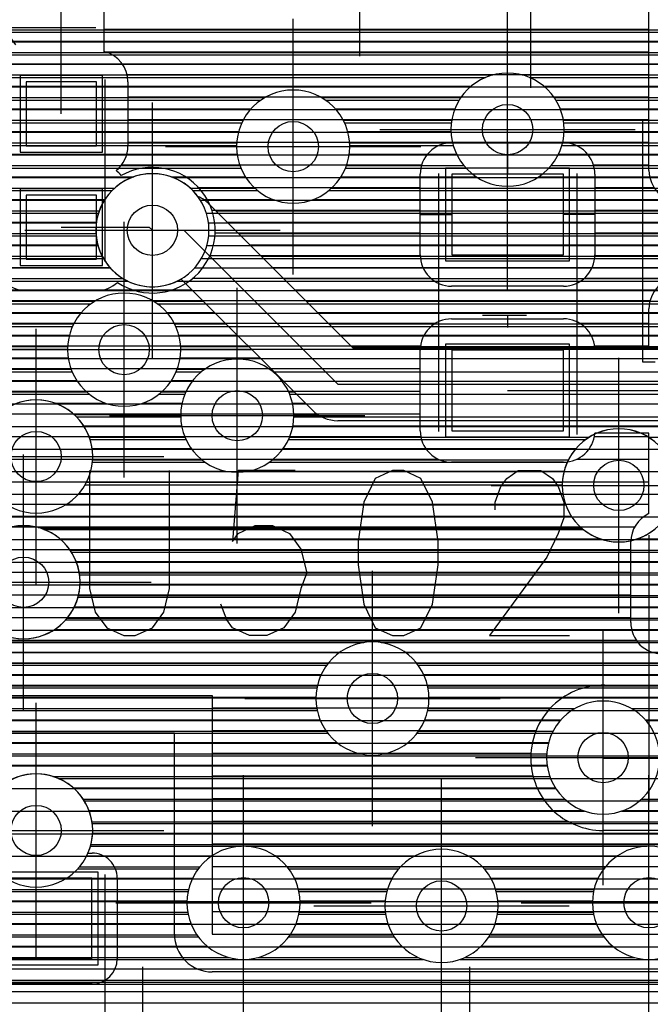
# Model space of a CAD drawing. Extents: x 25 to 291, y 23 to 136.
# Tile 18 of 147: x 32.22 to 37.24, y 51.52 to 59.35. Entities that reach past the tile are written whole.
import ezdxf

# ---------------------------------------------------------------- set-up
doc = ezdxf.new("R2010")
doc.units = 0
doc.layers.get('0').update_dxf_attribs({"linetype": 'CONTINUOUS'})
for name, color, linetype in [('copper_layer_2', 1, 'CONTINUOUS'), ('copper_layer_3', 3, 'CONTINUOUS'), ('copper_layer_bottom', 4, 'CONTINUOUS'), ('copper_layer_top', 5, 'CONTINUOUS'), ('drill_drawing', 6, 'CONTINUOUS'), ('paste_mask_top', 2, 'CONTINUOUS'), ('silkscreen_top', 1, 'CONTINUOUS'), ('solder_mask_top', 1, 'CONTINUOUS')]:
    doc.layers.add(name, color=color, linetype=linetype)

# ---------------------------------------------------------------- blocks, each defined once
blk = doc.blocks.new('D20')
blk.add_circle((0, 0), 0.2)
blk = doc.blocks.new('D469')
blk.add_lwpolyline([(0.2794, 0.254), (-0.2794, 0.254), (-0.2794, -0.254), (0.2794, -0.254)], close=True)
blk = doc.blocks.new('D484')
blk.add_lwpolyline([(0.4445, 0.32004), (-0.4445, 0.32004), (-0.4445, -0.32004), (0.4445, -0.32004)], close=True)
blk = doc.blocks.new('D558')
blk.add_lwpolyline([(0.32766, 0.3048), (-0.32766, 0.3048), (-0.32766, -0.3048), (0.32766, -0.3048)], close=True)
blk = doc.blocks.new('D570')
blk.add_lwpolyline([(0.49276, 0.3683), (-0.49276, 0.3683), (-0.49276, -0.3683), (0.49276, -0.3683)], close=True)

msp = doc.modelspace()

# ---------------------------------------------------------------- linework, layer by layer
at = {"layer": 'copper_layer_2', "color": 1}
for points in [[(45.500127, 77.127508), (45.500127, 81.700279), (30.766574, 81.700279), (30.700025, 81.633731), (30.700025, 52.09144), (30.816358, 51.975108), (45.483617, 51.975108), (45.500127, 51.991618), (45.500127, 77.122936)], [(30.700025, 59.174752), (45.500127, 59.174752)], [(30.700025, 58.994666), (45.500127, 58.994666)], [(30.700025, 58.814834), (45.500127, 58.814834)], [(30.700025, 58.634747), (45.500127, 58.634747)], [(30.700025, 58.454661), (43.891288, 58.454661)], [(30.700025, 58.274829), (43.650749, 58.274829)], [(30.700025, 58.094742), (33.112522, 58.094742)], [(33.437389, 58.094742), (43.580391, 58.094742)], [(30.700025, 57.914656), (32.894082, 57.914656)], [(33.655829, 57.914656), (43.588773, 57.914656)], [(30.700025, 57.734823), (32.829058, 57.734823)], [(33.721107, 57.734823), (43.681229, 57.734823)], [(30.700025, 57.554737), (32.841504, 57.554737)], [(33.708661, 57.554737), (42.218694, 57.554737)], [(30.700025, 57.374905), (32.940056, 57.374905)], [(33.610109, 57.374905), (42.100584, 57.374905)], [(30.700025, 57.194818), (42.0762, 57.194818)], [(30.700025, 57.014732), (42.127254, 57.014732)], [(30.700025, 56.8349), (40.191516, 56.8349)], [(30.700025, 56.654813), (40.024384, 56.654813)], [(30.700025, 56.474727), (39.97587, 56.474727)], [(30.700025, 56.294895), (40.002794, 56.294895)], [(30.700025, 56.114808), (40.124968, 56.114808)], [(30.700025, 55.934722), (45.500127, 55.934722)], [(30.700025, 55.75489), (45.500127, 55.75489)], [(30.700025, 55.574803), (45.500127, 55.574803)], [(30.700025, 55.394717), (45.500127, 55.394717)], [(30.700025, 55.214884), (45.500127, 55.214884)], [(30.700025, 55.034798), (45.500127, 55.034798)], [(30.700025, 54.854712), (45.500127, 54.854712)], [(30.700025, 54.674879), (45.500127, 54.674879)], [(30.700025, 54.494793), (45.500127, 54.494793)], [(30.700025, 54.314707), (45.500127, 54.314707)], [(30.700025, 54.134874), (45.500127, 54.134874)], [(30.700025, 53.954788), (45.500127, 53.954788)], [(30.700025, 53.774702), (36.519939, 53.774702)], [(37.200152, 53.774702), (38.311659, 53.774702)], [(30.700025, 53.594869), (36.424943, 53.594869)], [(30.700025, 53.414783), (36.414783, 53.414783)], [(30.700025, 53.234696), (36.482855, 53.234696)], [(30.700025, 53.054864), (36.713233, 53.054864)], [(37.007112, 53.054864), (38.546101, 53.054864)], [(30.700025, 52.874778), (45.500127, 52.874778)], [(30.700025, 52.694691), (45.500127, 52.694691)], [(30.700025, 52.514859), (45.500127, 52.514859)], [(30.700025, 52.334773), (45.500127, 52.334773)], [(30.700025, 52.154686), (45.500127, 52.154686)], [(25.750064, 51.619761), (50.175006, 51.619761)], [(45.483617, 51.675133), (30.816358, 51.675133)], [(25.750064, 51.529845), (50.175006, 51.529845)]]:
    msp.add_lwpolyline(points, dxfattribs=at)
for points in [[(33.725171, 57.675133), (33.725171, 57.675133), (33.725171, 57.675133, 1), (32.824994, 57.675133), (32.824994, 57.675133), (32.824994, 57.675133, 1), (33.725171, 57.675133), (33.725171, 57.675133)], [(33.725171, 57.675133), (33.725171, 57.675133), (33.725171, 57.675133, 1), (32.824994, 57.675133), (32.824994, 57.675133), (32.824994, 57.675133, 1), (33.725171, 57.675133), (33.725171, 57.675133)], [(37.310135, 53.480061), (37.310135, 53.480061), (37.310135, 53.480061, 1), (36.409957, 53.480061), (36.409957, 53.480061), (36.409957, 53.480061, 1), (37.310135, 53.480061), (37.310135, 53.480061)], [(37.310135, 53.480061), (37.310135, 53.480061), (37.310135, 53.480061, 1), (36.409957, 53.480061), (36.409957, 53.480061), (36.409957, 53.480061, 1), (37.310135, 53.480061), (37.310135, 53.480061)]]:
    msp.add_lwpolyline(points, format="xyb", dxfattribs=at)
at = {"layer": 'copper_layer_3', "color": 3}
for points in [[(31.499365, 59.249682), (47.310135, 59.249682)], [(31.472441, 59.06985), (43.659893, 59.06985)], [(31.350267, 58.889764), (35.925324, 58.889764)], [(36.274829, 58.889764), (43.564897, 58.889764)], [(25.800102, 58.709677), (34.13843, 58.709677)], [(34.651765, 58.709677), (35.716027, 58.709677)], [(36.484125, 58.709677), (43.554737, 58.709677)], [(25.800102, 58.529845), (33.987046, 58.529845)], [(34.80315, 58.529845), (35.653289, 58.529845)], [(36.546863, 58.529845), (43.622809, 58.529845)], [(25.800102, 58.349759), (33.945136, 58.349759)], [(34.84506, 58.349759), (35.667767, 58.349759)], [(36.532385, 58.349759), (43.713487, 58.349759)], [(25.800102, 58.169672), (33.978664, 58.169672)], [(34.811532, 58.169672), (35.769622, 58.169672)], [(36.430531, 58.169672), (43.598933, 58.169672)], [(25.800102, 57.98984), (32.953264, 57.98984)], [(33.596647, 57.98984), (34.112522, 57.98984)], [(34.677419, 57.98984), (43.576581, 57.98984)], [(31.401575, 57.809754), (32.845568, 57.809754)], [(33.704343, 57.809754), (43.629921, 57.809754)], [(31.505969, 57.629667), (32.82728, 57.629667)], [(33.722885, 57.629667), (42.328169, 57.629667)], [(31.522225, 57.449835), (32.885446, 57.449835)], [(33.664465, 57.449835), (42.135128, 57.449835)], [(31.461773, 57.269749), (33.079502, 57.269749)], [(33.470663, 57.269749), (42.077216, 57.269749)], [(31.259843, 57.089662), (32.786386, 57.089662)], [(33.313691, 57.089662), (42.096012, 57.089662)], [(25.800102, 56.90983), (32.639573, 56.90983)], [(33.460503, 56.90983), (42.203962, 56.90983)], [(25.800102, 56.729743), (32.600203, 56.729743)], [(33.500127, 56.729743), (40.072644, 56.729743)], [(25.800102, 56.549657), (32.635509, 56.549657)], [(33.464567, 56.549657), (33.666751, 56.549657)], [(34.233426, 56.549657), (39.986284, 56.549657)], [(25.800102, 56.369825), (32.77394, 56.369825)], [(33.326137, 56.369825), (33.533147, 56.369825)], [(34.366777, 56.369825), (39.98222, 56.369825)], [(32.671831, 56.189738), (33.500127, 56.189738)], [(34.400051, 56.189738), (40.057912, 56.189738)], [(32.779528, 56.009652), (33.542291, 56.009652)], [(34.357887, 56.009652), (36.721361, 56.009652)], [(32.797816, 55.82982), (33.694437, 55.82982)], [(34.20574, 55.82982), (36.574803, 55.82982)], [(32.739903, 55.650241), (36.535179, 55.650241)], [(36.696215, 55.300229), (32.398019, 55.300229)], [(32.412497, 55.294895), (36.702565, 55.294895)], [(32.630937, 55.114808), (41.95428, 55.114808)], [(32.696215, 54.934722), (41.682499, 54.934722)], [(32.683769, 54.75489), (41.607061, 54.75489)], [(32.585217, 54.574803), (41.611379, 54.574803)], [(31.517907, 54.394717), (34.956058, 54.394717)], [(35.094234, 54.394717), (41.697993, 54.394717)], [(31.573279, 54.214884), (34.661163, 54.214884)], [(35.389129, 54.214884), (44.804166, 54.214884)], [(31.552705, 54.034798), (34.583185, 54.034798)], [(35.467107, 54.034798), (42.958598, 54.034798)], [(31.441199, 53.854712), (34.585217, 53.854712)], [(35.464821, 53.854712), (40.24765, 53.854712)], [(30.419355, 53.674879), (34.669037, 53.674879)], [(35.381001, 53.674879), (40.16129, 53.674879)], [(30.366523, 53.494793), (40.157226, 53.494793)], [(32.524765, 53.314707), (40.232918, 53.314707)], [(32.734061, 53.134874), (40.507239, 53.134874)], [(32.7968, 52.954788), (46.698247, 52.954788)], [(32.782322, 52.774702), (33.982728, 52.774702)], [(34.017526, 52.774702), (37.207518, 52.774702)], [(32.680721, 52.594869), (33.639827, 52.594869)], [(34.360427, 52.594869), (35.23495, 52.594869)], [(35.915164, 52.594869), (36.864872, 52.594869)], [(25.800102, 52.414783), (33.559055, 52.414783)], [(34.440945, 52.414783), (35.139954, 52.414783)], [(36.01016, 52.414783), (36.7841, 52.414783)], [(30.168656, 52.234696), (33.559309, 52.234696)], [(34.440945, 52.234696), (35.129794, 52.234696)], [(36.02032, 52.234696), (36.784354, 52.234696)], [(30.366777, 52.054864), (33.640335, 52.054864)], [(34.359919, 52.054864), (35.197866, 52.054864)], [(35.952248, 52.054864), (36.86538, 52.054864)], [(30.419355, 51.874778), (35.427991, 51.874778)], [(35.722123, 51.874778), (38.528067, 51.874778)], [(30.390399, 51.694691), (46.590805, 51.694691)]]:
    msp.add_lwpolyline(points, dxfattribs=at)
for points in [[(36.550165, 58.475235), (36.550165, 58.475235), (36.550165, 58.475235, 1), (35.649987, 58.475235), (35.649987, 58.475235), (35.649987, 58.475235, 1), (36.550165, 58.475235), (36.550165, 58.475235)], [(36.550165, 58.475235), (36.550165, 58.475235), (36.550165, 58.475235, 1), (35.649987, 58.475235), (35.649987, 58.475235), (35.649987, 58.475235, 1), (36.550165, 58.475235), (36.550165, 58.475235)], [(34.84506, 58.340107), (34.84506, 58.340107), (34.84506, 58.340107, 1), (33.944882, 58.340107), (33.944882, 58.340107), (33.944882, 58.340107, 1), (34.84506, 58.340107), (34.84506, 58.340107)], [(34.84506, 58.340107), (34.84506, 58.340107), (34.84506, 58.340107, 1), (33.944882, 58.340107), (33.944882, 58.340107), (33.944882, 58.340107, 1), (34.84506, 58.340107), (34.84506, 58.340107)], [(33.725171, 57.675133), (33.725171, 57.675133), (33.725171, 57.675133, 1), (32.824994, 57.675133), (32.824994, 57.675133), (32.824994, 57.675133, 1), (33.725171, 57.675133), (33.725171, 57.675133)], [(33.725171, 57.675133), (33.725171, 57.675133), (33.725171, 57.675133, 1), (32.824994, 57.675133), (32.824994, 57.675133), (32.824994, 57.675133, 1), (33.725171, 57.675133), (33.725171, 57.675133)], [(33.500127, 56.725171), (33.500127, 56.725171), (33.500127, 56.725171, 1), (32.599949, 56.725171), (32.599949, 56.725171), (32.599949, 56.725171, 1), (33.500127, 56.725171), (33.500127, 56.725171)], [(33.500127, 56.725171), (33.500127, 56.725171), (33.500127, 56.725171, 1), (32.599949, 56.725171), (32.599949, 56.725171), (32.599949, 56.725171, 1), (33.500127, 56.725171), (33.500127, 56.725171)], [(34.400051, 56.200152), (34.400051, 56.200152), (34.400051, 56.200152, 1), (33.499873, 56.200152), (33.499873, 56.200152), (33.499873, 56.200152, 1), (34.400051, 56.200152), (34.400051, 56.200152)], [(34.400051, 56.200152), (34.400051, 56.200152), (34.400051, 56.200152, 1), (33.499873, 56.200152), (33.499873, 56.200152), (33.499873, 56.200152, 1), (34.400051, 56.200152), (34.400051, 56.200152)], [(32.739903, 55.650241), (32.739903, 55.650241), (32.739903, 55.650241, 1.731411), (31.960376, 55.650241), (31.960376, 55.650241)], [(37.435103, 55.650241), (37.435103, 55.650241), (37.435103, 55.650241, 0.989053), (36.535179, 55.650241), (36.535179, 55.650241)], [(32.102108, 55.300229), (32.102108, 55.300229), (32.102108, 55.300229, 5.916936), (32.398019, 55.300229), (32.398019, 55.300229)], [(36.696215, 55.300229), (36.696215, 55.300229), (36.696215, 55.300229, 0.363199), (37.274067, 55.300229), (37.274067, 55.300229)], [(35.474981, 53.950216), (35.474981, 53.950216), (35.474981, 53.950216, 1), (34.575311, 53.950216), (34.575311, 53.950216), (34.575311, 53.950216, 1), (35.474981, 53.950216), (35.474981, 53.950216)], [(35.474981, 53.950216), (35.474981, 53.950216), (35.474981, 53.950216, 1), (34.575311, 53.950216), (34.575311, 53.950216), (34.575311, 53.950216, 1), (35.474981, 53.950216), (35.474981, 53.950216)], [(32.800102, 52.900178), (32.800102, 52.900178), (32.800102, 52.900178, 1), (31.899924, 52.900178), (31.899924, 52.900178), (31.899924, 52.900178, 1), (32.800102, 52.900178), (32.800102, 52.900178)], [(32.800102, 52.900178), (32.800102, 52.900178), (32.800102, 52.900178, 1), (31.899924, 52.900178), (31.899924, 52.900178), (31.899924, 52.900178, 1), (32.800102, 52.900178), (32.800102, 52.900178)], [(34.450089, 52.325121), (34.450089, 52.325121), (34.450089, 52.325121, 1), (33.549911, 52.325121), (33.549911, 52.325121), (33.549911, 52.325121, 1), (34.450089, 52.325121), (34.450089, 52.325121)], [(34.450089, 52.325121), (34.450089, 52.325121), (34.450089, 52.325121, 1), (33.549911, 52.325121), (33.549911, 52.325121), (33.549911, 52.325121, 1), (34.450089, 52.325121), (34.450089, 52.325121)], [(36.025146, 52.300229), (36.025146, 52.300229), (36.025146, 52.300229, 1), (35.124968, 52.300229), (35.124968, 52.300229), (35.124968, 52.300229, 1), (36.025146, 52.300229), (36.025146, 52.300229)], [(36.025146, 52.300229), (36.025146, 52.300229), (36.025146, 52.300229, 1), (35.124968, 52.300229), (35.124968, 52.300229), (35.124968, 52.300229, 1), (36.025146, 52.300229), (36.025146, 52.300229)], [(37.675133, 52.325121), (37.675133, 52.325121), (37.675133, 52.325121, 1), (36.774956, 52.325121), (36.774956, 52.325121), (36.774956, 52.325121, 1), (37.675133, 52.325121), (37.675133, 52.325121)], [(37.675133, 52.325121), (37.675133, 52.325121), (37.675133, 52.325121, 1), (36.774956, 52.325121), (36.774956, 52.325121), (36.774956, 52.325121, 1), (37.675133, 52.325121), (37.675133, 52.325121)]]:
    msp.add_lwpolyline(points, format="xyb", dxfattribs=at)
at = {"layer": 'copper_layer_bottom', "color": 4}
for points in [[(31.497841, 59.269749), (38.660401, 59.269749)], [(31.497841, 59.179832), (43.80315, 59.179832)], [(31.479299, 59.089662), (43.678435, 59.089662)], [(31.439675, 58.999746), (43.610109, 58.999746)], [(31.371095, 58.90983), (35.98349, 58.90983)], [(36.216662, 58.90983), (43.570739, 58.90983)], [(31.245618, 58.81966), (35.81077, 58.81966)], [(36.389383, 58.81966), (43.552197, 58.81966)], [(25.750064, 58.729743), (34.169926, 58.729743)], [(34.620269, 58.729743), (35.728981, 58.729743)], [(36.471171, 58.729743), (43.552451, 58.729743)], [(25.750064, 58.639827), (34.059436, 58.639827)], [(34.730759, 58.639827), (35.681229, 58.639827)], [(36.518923, 58.639827), (43.570993, 58.639827)], [(25.750064, 58.549657), (33.996952, 58.549657)], [(34.793244, 58.549657), (35.656337, 58.549657)], [(36.543815, 58.549657), (43.610617, 58.549657)], [(25.750064, 58.459741), (33.961392, 58.459741)], [(34.828804, 58.459741), (35.650241, 58.459741)], [(36.549911, 58.459741), (43.678943, 58.459741)], [(25.750064, 58.369825), (33.946152, 58.369825)], [(34.844044, 58.369825), (35.662687, 58.369825)], [(36.537465, 58.369825), (43.735839, 58.369825)], [(25.750064, 58.279909), (33.9492, 58.279909)], [(34.840996, 58.279909), (35.694691, 58.279909)], [(36.505461, 58.279909), (43.654051, 58.279909)], [(25.750064, 58.189738), (33.97079, 58.189738)], [(34.819152, 58.189738), (35.752096, 58.189738)], [(36.448057, 58.189738), (43.606299, 58.189738)], [(25.750064, 58.099822), (33.126238, 58.099822)], [(33.423927, 58.099822), (34.014732, 58.099822)], [(34.775464, 58.099822), (35.851918, 58.099822)], [(36.348235, 58.099822), (43.581407, 58.099822)], [(25.750064, 58.009906), (32.974346, 58.009906)], [(33.575819, 58.009906), (34.089408, 58.009906)], [(34.700533, 58.009906), (43.575311, 58.009906)], [(31.23749, 57.919736), (32.897384, 57.919736)], [(33.680721, 57.919736), (34.234442, 57.919736)], [(34.555753, 57.919736), (43.587503, 57.919736)], [(31.381255, 57.82982), (32.852426, 57.82982)], [(33.730251, 57.880112), (34.870206, 56.740157), (40.081026, 56.740157)], [(33.780544, 57.82982), (43.619761, 57.82982)], [(31.455931, 57.739903), (32.82982, 57.739903)], [(33.87046, 57.739903), (43.677165, 57.739903)], [(31.499365, 57.649733), (32.825756, 57.649733)], [(33.275083, 57.675133), (33.525019, 57.675133), (34.750064, 56.450089), (40.425197, 56.450089), (42.625095, 56.450089)], [(33.96063, 57.649733), (42.376175, 57.649733)], [(31.521209, 57.559817), (32.83998, 57.559817)], [(34.050546, 57.559817), (42.224282, 57.559817)], [(31.524003, 57.469901), (32.874524, 57.469901)], [(34.140462, 57.469901), (42.14732, 57.469901)], [(31.508763, 57.379731), (32.935484, 57.379731)], [(34.230632, 57.379731), (42.102616, 57.379731)], [(31.472949, 57.289815), (33.042672, 57.289815)], [(34.545085, 56.24511), (33.502921, 57.287021)], [(34.320549, 57.289815), (42.079756, 57.289815)], [(31.410211, 57.199898), (33.590297, 57.199898)], [(34.410465, 57.199898), (42.075692, 57.199898)], [(31.298959, 57.109728), (32.816612, 57.109728)], [(33.283719, 57.109728), (33.680213, 57.109728)], [(34.500635, 57.109728), (42.09017, 57.109728)], [(25.750064, 57.019812), (32.709931, 57.019812)], [(33.390145, 57.019812), (33.770384, 57.019812)], [(34.590551, 57.019812), (42.124714, 57.019812)], [(25.750064, 56.929896), (32.649225, 56.929896)], [(33.450851, 56.929896), (33.8603, 56.929896)], [(34.680467, 56.929896), (42.185674, 56.929896)], [(25.750064, 56.839726), (32.614935, 56.839726)], [(33.485141, 56.839726), (33.950216, 56.839726)], [(34.770638, 56.839726), (40.199898, 56.839726)], [(25.750064, 56.749809), (32.600711, 56.749809)], [(33.499365, 56.749809), (34.040386, 56.749809)], [(34.860554, 56.749809), (40.089408, 56.749809)], [(25.750064, 56.659893), (32.604775, 56.659893)], [(33.495301, 56.659893), (34.130302, 56.659893)], [(25.750064, 56.569723), (32.627635, 56.569723)], [(33.472441, 56.569723), (33.693421, 56.569723)], [(34.206756, 56.569723), (34.220218, 56.569723)], [(25.750064, 56.479807), (32.672847, 56.479807)], [(33.427229, 56.479807), (33.597409, 56.479807)], [(34.302515, 56.479807), (34.310389, 56.479807)], [(25.750064, 56.389891), (32.750064, 56.389891)], [(33.350267, 56.389891), (33.542037, 56.389891)], [(34.358141, 56.389891), (34.400305, 56.389891)], [(32.498857, 56.299721), (32.903226, 56.299721)], [(33.197104, 56.299721), (33.511303, 56.299721)], [(34.388875, 56.299721), (34.490221, 56.299721)], [(32.651003, 56.209804), (33.500127, 56.209804)], [(34.400051, 56.209804), (34.587757, 56.209804)], [(40.081026, 56.16002), (34.750064, 56.16002)], [(32.727711, 56.119888), (33.507239, 56.119888)], [(34.392939, 56.119888), (40.11938, 56.119888)], [(32.77267, 56.029718), (33.533655, 56.029718)], [(34.366523, 56.029718), (36.751588, 56.029718)], [(37.218694, 56.029718), (40.264415, 56.029718)], [(32.795276, 55.939802), (33.582931, 55.939802)], [(34.317247, 55.939802), (36.644907, 55.939802)], [(32.79934, 55.849886), (33.667513, 55.849886)], [(34.23241, 55.849886), (36.584201, 55.849886)], [(32.785116, 55.759716), (33.857252, 55.759716)], [(34.042926, 55.759716), (36.549911, 55.759716)], [(32.750572, 55.669799), (36.535687, 55.669799)], [(32.689611, 55.579883), (36.539751, 55.579883)], [(32.582423, 55.489713), (36.562611, 55.489713)], [(31.373381, 55.399797), (36.607823, 55.399797)], [(32.366523, 55.309881), (36.685039, 55.309881)], [(32.539497, 55.21971), (36.838202, 55.21971)], [(37.13208, 55.21971), (42.819406, 55.21971)], [(32.621031, 55.129794), (42.96444, 55.129794)], [(32.668783, 55.039878), (41.786386, 55.039878)], [(32.693929, 54.949708), (41.693675, 54.949708)], [(32.699771, 54.859792), (41.639827, 54.859792)], [(32.687579, 54.769876), (41.610109, 54.769876)], [(32.655575, 54.679705), (41.600203, 54.679705)], [(32.598171, 54.589789), (41.608331, 54.589789)], [(32.498349, 54.499873), (41.635763, 54.499873)], [(31.509017, 54.409703), (41.686563, 54.409703)], [(31.551181, 54.319787), (34.768352, 54.319787)], [(35.281687, 54.319787), (41.77394, 54.319787)], [(31.571755, 54.22987), (34.672593, 54.22987)], [(35.377699, 54.22987), (41.985522, 54.22987)], [(31.573787, 54.1397), (34.616967, 54.1397)], [(35.433071, 54.1397), (44.636525, 54.1397)], [(31.557277, 54.049784), (34.586233, 54.049784)], [(35.463805, 54.049784), (43.057658, 54.049784)], [(31.520193, 53.959868), (34.575057, 53.959868)], [(35.474981, 53.959868), (40.366523, 53.959868)], [(31.455677, 53.869698), (34.582169, 53.869698)], [(35.467869, 53.869698), (36.635001, 53.869698)], [(37.08509, 53.869698), (38.418593, 53.869698)], [(31.340107, 53.779782), (34.608585, 53.779782)], [(35.441707, 53.779782), (36.524257, 53.779782)], [(37.195834, 53.779782), (38.315723, 53.779782)], [(25.750064, 53.689865), (34.658115, 53.689865)], [(35.392177, 53.689865), (36.461773, 53.689865)], [(25.750064, 53.599695), (34.742697, 53.599695)], [(35.307595, 53.599695), (36.426213, 53.599695)], [(25.750064, 53.509779), (34.932182, 53.509779)], [(35.117856, 53.509779), (36.410973, 53.509779)], [(25.750064, 53.419863), (36.414021, 53.419863)], [(32.483871, 53.329693), (36.435865, 53.329693)], [(32.645161, 53.239776), (36.479553, 53.239776)], [(32.724409, 53.14986), (36.554483, 53.14986)], [(37.165608, 53.14986), (38.365761, 53.14986)], [(32.770892, 53.05969), (36.699263, 53.05969)], [(37.020828, 53.05969), (38.528575, 53.05969)], [(32.794768, 52.969774), (49.109982, 52.969774)], [(32.799594, 52.879858), (49.109982, 52.879858)], [(32.786386, 52.789688), (40.725171, 52.789688)], [(32.753112, 52.699771), (33.750826, 52.699771)], [(34.249428, 52.699771), (35.368301, 52.699771)], [(35.781814, 52.699771), (36.97587, 52.699771)], [(32.693929, 52.609855), (33.651511, 52.609855)], [(34.348489, 52.609855), (35.248666, 52.609855)], [(35.901702, 52.609855), (36.876556, 52.609855)], [(32.590551, 52.519685), (33.594361, 52.519685)], [(34.405893, 52.519685), (35.182372, 52.519685)], [(35.967742, 52.519685), (36.819406, 52.519685)], [(25.750064, 52.429769), (33.562357, 52.429769)], [(34.437643, 52.429769), (35.144272, 52.429769)], [(36.006096, 52.429769), (36.787402, 52.429769)], [(25.750064, 52.339853), (33.550419, 52.339853)], [(34.449835, 52.339853), (35.126746, 52.339853)], [(36.023368, 52.339853), (36.77521, 52.339853)], [(25.750064, 52.249682), (33.556515, 52.249682)], [(34.443739, 52.249682), (35.127762, 52.249682)], [(36.022352, 52.249682), (36.781306, 52.249682)], [(25.750064, 52.159766), (33.581661, 52.159766)], [(34.418593, 52.159766), (35.147574, 52.159766)], [(36.00254, 52.159766), (36.806452, 52.159766)], [(25.750064, 52.06985), (33.629413, 52.06985)], [(34.370587, 52.06985), (35.188468, 52.06985)], [(35.961646, 52.06985), (36.854458, 52.06985)], [(25.750064, 51.97968), (33.711455, 51.97968)], [(34.288545, 51.97968), (35.259081, 51.97968)], [(35.891034, 51.97968), (36.9365, 51.97968)], [(25.750064, 51.889764), (33.886208, 51.889764)], [(34.114046, 51.889764), (35.390399, 51.889764)], [(35.759716, 51.889764), (37.110998, 51.889764)], [(25.750064, 51.799848), (49.109982, 51.799848)], [(25.750064, 51.709677), (49.109982, 51.709677)], [(25.750064, 51.619761), (49.109982, 51.619761)], [(25.750064, 51.529845), (49.109982, 51.529845)]]:
    msp.add_lwpolyline(points, dxfattribs=at)
for points in [[(36.550165, 58.475235), (36.550165, 58.475235), (36.550165, 58.475235, 1), (35.649987, 58.475235), (35.649987, 58.475235), (35.649987, 58.475235, 1), (36.550165, 58.475235), (36.550165, 58.475235)], [(36.550165, 58.475235), (36.550165, 58.475235), (36.550165, 58.475235, 1), (35.649987, 58.475235), (35.649987, 58.475235), (35.649987, 58.475235, 1), (36.550165, 58.475235), (36.550165, 58.475235)], [(34.84506, 58.340107), (34.84506, 58.340107), (34.84506, 58.340107, 1), (33.944882, 58.340107), (33.944882, 58.340107), (33.944882, 58.340107, 1), (34.84506, 58.340107), (34.84506, 58.340107)], [(34.84506, 58.340107), (34.84506, 58.340107), (34.84506, 58.340107, 1), (33.944882, 58.340107), (33.944882, 58.340107), (33.944882, 58.340107, 1), (34.84506, 58.340107), (34.84506, 58.340107)], [(33.636779, 57.942596), (33.636779, 57.942596), (33.636779, 57.942596, 2.243971), (33.502921, 57.287021), (33.502921, 57.287021)], [(33.730251, 57.880112), (33.730251, 57.880112), (33.730251, 57.880112, 0.09955), (33.636779, 57.942596), (33.636779, 57.942596)], [(33.500127, 56.725171), (33.500127, 56.725171), (33.500127, 56.725171, 1), (32.599949, 56.725171), (32.599949, 56.725171), (32.599949, 56.725171, 1), (33.500127, 56.725171), (33.500127, 56.725171)], [(33.500127, 56.725171), (33.500127, 56.725171), (33.500127, 56.725171, 1), (32.599949, 56.725171), (32.599949, 56.725171), (32.599949, 56.725171, 1), (33.500127, 56.725171), (33.500127, 56.725171)], [(34.400051, 56.200152), (34.400051, 56.200152), (34.400051, 56.200152, 1), (33.499873, 56.200152), (33.499873, 56.200152), (33.499873, 56.200152, 1), (34.400051, 56.200152), (34.400051, 56.200152)], [(34.400051, 56.200152), (34.400051, 56.200152), (34.400051, 56.200152, 1), (33.499873, 56.200152), (33.499873, 56.200152), (33.499873, 56.200152, 1), (34.400051, 56.200152), (34.400051, 56.200152)], [(32.800102, 55.875032), (32.800102, 55.875032), (32.800102, 55.875032, 1), (31.899924, 55.875032), (31.899924, 55.875032), (31.899924, 55.875032, 1), (32.800102, 55.875032), (32.800102, 55.875032)], [(32.800102, 55.875032), (32.800102, 55.875032), (32.800102, 55.875032, 1), (31.899924, 55.875032), (31.899924, 55.875032), (31.899924, 55.875032, 1), (32.800102, 55.875032), (32.800102, 55.875032)], [(34.545085, 56.24511), (34.545085, 56.24511), (34.545085, 56.24511, 0.198077), (34.750064, 56.16002), (34.750064, 56.16002)], [(37.435103, 55.645161), (37.435103, 55.645161), (37.435103, 55.645161, 1), (36.534925, 55.645161), (36.534925, 55.645161), (36.534925, 55.645161, 1), (37.435103, 55.645161), (37.435103, 55.645161)], [(37.435103, 55.645161), (37.435103, 55.645161), (37.435103, 55.645161, 1), (36.534925, 55.645161), (36.534925, 55.645161), (36.534925, 55.645161, 1), (37.435103, 55.645161), (37.435103, 55.645161)], [(32.700025, 54.875032), (32.700025, 54.875032), (32.700025, 54.875032, 1), (31.800356, 54.875032), (31.800356, 54.875032), (31.800356, 54.875032, 1), (32.700025, 54.875032), (32.700025, 54.875032)], [(32.700025, 54.875032), (32.700025, 54.875032), (32.700025, 54.875032, 1), (31.800356, 54.875032), (31.800356, 54.875032), (31.800356, 54.875032, 1), (32.700025, 54.875032), (32.700025, 54.875032)], [(35.474981, 53.950216), (35.474981, 53.950216), (35.474981, 53.950216, 1), (34.575311, 53.950216), (34.575311, 53.950216), (34.575311, 53.950216, 1), (35.474981, 53.950216), (35.474981, 53.950216)], [(35.474981, 53.950216), (35.474981, 53.950216), (35.474981, 53.950216, 1), (34.575311, 53.950216), (34.575311, 53.950216), (34.575311, 53.950216, 1), (35.474981, 53.950216), (35.474981, 53.950216)], [(37.310135, 53.480061), (37.310135, 53.480061), (37.310135, 53.480061, 1), (36.409957, 53.480061), (36.409957, 53.480061), (36.409957, 53.480061, 1), (37.310135, 53.480061), (37.310135, 53.480061)], [(37.310135, 53.480061), (37.310135, 53.480061), (37.310135, 53.480061, 1), (36.409957, 53.480061), (36.409957, 53.480061), (36.409957, 53.480061, 1), (37.310135, 53.480061), (37.310135, 53.480061)], [(32.800102, 52.900178), (32.800102, 52.900178), (32.800102, 52.900178, 1), (31.899924, 52.900178), (31.899924, 52.900178), (31.899924, 52.900178, 1), (32.800102, 52.900178), (32.800102, 52.900178)], [(32.800102, 52.900178), (32.800102, 52.900178), (32.800102, 52.900178, 1), (31.899924, 52.900178), (31.899924, 52.900178), (31.899924, 52.900178, 1), (32.800102, 52.900178), (32.800102, 52.900178)], [(34.450089, 52.325121), (34.450089, 52.325121), (34.450089, 52.325121, 1), (33.549911, 52.325121), (33.549911, 52.325121), (33.549911, 52.325121, 1), (34.450089, 52.325121), (34.450089, 52.325121)], [(34.450089, 52.325121), (34.450089, 52.325121), (34.450089, 52.325121, 1), (33.549911, 52.325121), (33.549911, 52.325121), (33.549911, 52.325121, 1), (34.450089, 52.325121), (34.450089, 52.325121)], [(36.025146, 52.300229), (36.025146, 52.300229), (36.025146, 52.300229, 1), (35.124968, 52.300229), (35.124968, 52.300229), (35.124968, 52.300229, 1), (36.025146, 52.300229), (36.025146, 52.300229)], [(36.025146, 52.300229), (36.025146, 52.300229), (36.025146, 52.300229, 1), (35.124968, 52.300229), (35.124968, 52.300229), (35.124968, 52.300229, 1), (36.025146, 52.300229), (36.025146, 52.300229)], [(37.675133, 52.325121), (37.675133, 52.325121), (37.675133, 52.325121, 1), (36.774956, 52.325121), (36.774956, 52.325121), (36.774956, 52.325121, 1), (37.675133, 52.325121), (37.675133, 52.325121)], [(37.675133, 52.325121), (37.675133, 52.325121), (37.675133, 52.325121, 1), (36.774956, 52.325121), (36.774956, 52.325121), (36.774956, 52.325121, 1), (37.675133, 52.325121), (37.675133, 52.325121)]]:
    msp.add_lwpolyline(points, format="xyb", dxfattribs=at)
at = {"layer": 'copper_layer_top', "color": 5}
for points in [[(45.400051, 52.075184), (45.400051, 79.900178), (42.275083, 79.900178), (42.275083, 81.600203), (30.816358, 81.600203), (30.800102, 81.583693), (30.800102, 53.975108), (33.750064, 53.975108), (33.750064, 52.075184), (45.400051, 52.075184)], [(32.550165, 58.600203), (32.550165, 60.710185)], [(37.225044, 58.150114), (37.225044, 58.750064), (37.225044, 60.200152), (37.050038, 60.200152)], [(33.400051, 59.610109), (32.890018, 59.610109), (32.890018, 59.09779)], [(32.890018, 59.274829), (37.225044, 59.274829)], [(32.901194, 59.094742), (37.225044, 59.094742)], [(33.072898, 58.91491), (37.225044, 58.91491)], [(33.08001, 58.85522), (33.08001, 58.345187)], [(33.08001, 58.734823), (37.225044, 58.734823)], [(33.08001, 58.554737), (37.225044, 58.554737)], [(36.100076, 57.800102), (36.100076, 58.475235)], [(33.08001, 58.374905), (37.225044, 58.374905)], [(35.655067, 58.370079), (36.545085, 58.370079)], [(36.100076, 58.370079), (36.100076, 58.120142)], [(33.029718, 58.194818), (35.416561, 58.194818)], [(36.783592, 58.194818), (37.225044, 58.194818)], [(35.405131, 57.480061), (35.405131, 58.120142)], [(36.795022, 58.120142), (36.795022, 57.480061)], [(33.642113, 58.014732), (35.405131, 58.014732)], [(36.795022, 58.014732), (37.264923, 58.014732)], [(33.748793, 57.8349), (35.405131, 57.8349)], [(36.795022, 57.8349), (40.722631, 57.8349)], [(35.405131, 57.800102), (35.655067, 57.800102)], [(36.795022, 57.800102), (36.545085, 57.800102)], [(32.550165, 57.700025), (33.250191, 57.700025), (33.275083, 57.675133)], [(33.774702, 57.654813), (35.405131, 57.654813)], [(36.795022, 57.654813), (40.679959, 57.654813)], [(33.733299, 57.474727), (35.405131, 57.474727)], [(36.100076, 57.230124), (36.100076, 57.480061)], [(36.795022, 57.474727), (40.679959, 57.474727)], [(33.599695, 57.294895), (35.487173, 57.294895)], [(36.712979, 57.294895), (37.423673, 57.294895)], [(32.830074, 57.195072), (32.270003, 57.195072)], [(36.545085, 57.230124), (35.655067, 57.230124)], [(30.800102, 57.114808), (37.23368, 57.114808)], [(36.79426, 56.740157), (37.225044, 56.740157), (37.225044, 57.050038)], [(35.655067, 56.970028), (36.545085, 56.970028)], [(30.800102, 56.934722), (35.527051, 56.934722)], [(36.673101, 56.934722), (37.225044, 56.934722)], [(30.800102, 56.75489), (35.407417, 56.75489)], [(35.405131, 56.08001), (35.405131, 56.720091)], [(36.792736, 56.75489), (37.225044, 56.75489)], [(30.800102, 56.574803), (35.405131, 56.574803)], [(30.800102, 56.394717), (35.405131, 56.394717)], [(36.100076, 56.400051), (37.725171, 56.400051), (37.774956, 56.450089)], [(30.800102, 56.214884), (35.405131, 56.214884)], [(30.800102, 56.034798), (35.409195, 56.034798)], [(36.790958, 56.034798), (37.225044, 56.034798)], [(37.225044, 55.421895), (37.225044, 56.060198), (36.79426, 56.060198)], [(30.800102, 55.854712), (35.546863, 55.854712)], [(36.653289, 55.854712), (37.225044, 55.854712)], [(36.545085, 55.830074), (35.655067, 55.830074)], [(30.800102, 55.674879), (37.225044, 55.674879)], [(30.800102, 55.494793), (37.225044, 55.494793)], [(30.800102, 55.314707), (37.11049, 55.314707)], [(37.08001, 54.554991), (37.08001, 55.195072)], [(30.800102, 55.134874), (37.08001, 55.134874)], [(30.800102, 54.954788), (37.08001, 54.954788)], [(30.800102, 54.774702), (37.08001, 54.774702)], [(30.800102, 54.594869), (37.08001, 54.594869)], [(30.800102, 54.414783), (37.12319, 54.414783)], [(30.800102, 54.234696), (37.934468, 54.234696)], [(30.800102, 54.054864), (36.840234, 54.054864)], [(36.879858, 54.054864), (38.131572, 54.054864)], [(36.935738, 54.050038), (37.774956, 54.050038), (38.139954, 54.050038)], [(33.750064, 53.874778), (36.441961, 53.874778)], [(33.450089, 52.075184), (33.450089, 53.675133), (30.800102, 53.675133)], [(33.750064, 53.694691), (36.326645, 53.694691)], [(29.800102, 53.599695), (33.450089, 53.599695)], [(29.800102, 53.509779), (33.450089, 53.509779)], [(33.750064, 53.514859), (36.286005, 53.514859)], [(29.800102, 53.419863), (33.450089, 53.419863)], [(36.284989, 53.474981), (36.284989, 53.480061)], [(36.860046, 53.480061), (36.860046, 53.474981), (37.774956, 53.474981), (38.660147, 53.474981), (38.660147, 53.490221)], [(32.483871, 53.329693), (33.450089, 53.329693)], [(33.750064, 53.334773), (36.302515, 53.334773)], [(32.645161, 53.239776), (33.450089, 53.239776)], [(32.724409, 53.14986), (33.450089, 53.14986)], [(33.750064, 53.154686), (36.382525, 53.154686)], [(32.770892, 53.05969), (33.450089, 53.05969)], [(32.794768, 52.969774), (33.450089, 52.969774)], [(33.750064, 52.974854), (36.576581, 52.974854)], [(32.350013, 52.200152), (32.350013, 52.900178)], [(32.799594, 52.879858), (33.450089, 52.879858)], [(38.660147, 52.900178), (37.774956, 52.900178), (36.860046, 52.900178)], [(32.786386, 52.789688), (33.450089, 52.789688)], [(33.750064, 52.794768), (45.400051, 52.794768)], [(32.76251, 52.720091), (32.795022, 52.720091)], [(32.882906, 52.699771), (33.450089, 52.699771)], [(32.973838, 52.609855), (33.450089, 52.609855)], [(33.750064, 52.614681), (45.400051, 52.614681)], [(32.995174, 52.520193), (32.995174, 51.880112)], [(32.995174, 52.519685), (33.450089, 52.519685)], [(32.995174, 52.429769), (33.450089, 52.429769)], [(33.750064, 52.434849), (45.400051, 52.434849)], [(32.995174, 52.339853), (33.450089, 52.339853)], [(32.995174, 52.249682), (33.450089, 52.249682)], [(33.750064, 52.254763), (45.400051, 52.254763)], [(32.995174, 52.159766), (33.450089, 52.159766)], [(32.995174, 52.06985), (33.450089, 52.06985)], [(32.995174, 51.97968), (33.465583, 51.97968)], [(32.995174, 51.889764), (33.514097, 51.889764)], [(32.978156, 51.799848), (33.630937, 51.799848)], [(45.400051, 51.77521), (33.750064, 51.77521)], [(32.899924, 51.709677), (48.800102, 51.709677)], [(29.800102, 51.619761), (48.800102, 51.619761)], [(32.795022, 51.680213), (31.905004, 51.680213)], [(29.800102, 51.529845), (48.800102, 51.529845)]]:
    msp.add_lwpolyline(points, dxfattribs=at)
for points in [[(33.08001, 58.85522), (33.08001, 58.85522), (33.08001, 58.85522, 0.345133), (32.890018, 59.09779), (32.890018, 59.09779)], [(35.655067, 58.370079), (35.655067, 58.370079), (35.655067, 58.370079, 0.414214), (35.405131, 58.120142), (35.405131, 58.120142)], [(36.795022, 58.120142), (36.795022, 58.120142), (36.795022, 58.120142, 0.414214), (36.545085, 58.370079), (36.545085, 58.370079)], [(32.986538, 58.150114), (32.986538, 58.150114), (32.986538, 58.150114, 0.228115), (33.08001, 58.345187), (33.08001, 58.345187)], [(33.026924, 58.10922), (33.026924, 58.10922), (33.026924, 58.10922, 0.057191), (32.986538, 58.150114), (32.986538, 58.150114)], [(32.99746, 57.259335), (32.99746, 57.259335), (32.99746, 57.259335, 1.794487), (33.026924, 58.10922), (33.026924, 58.10922)], [(37.225044, 58.150114), (37.225044, 58.150114), (37.225044, 58.150114, 0.414214), (37.474981, 57.900178), (37.474981, 57.900178)], [(32.020066, 57.445009), (32.020066, 57.445009), (32.020066, 57.445009, 0.414214), (32.270003, 57.195072), (32.270003, 57.195072)], [(35.405131, 57.480061), (35.405131, 57.480061), (35.405131, 57.480061, 0.414214), (35.655067, 57.230124), (35.655067, 57.230124)], [(36.545085, 57.230124), (36.545085, 57.230124), (36.545085, 57.230124, 0.414214), (36.795022, 57.480061), (36.795022, 57.480061)], [(32.830074, 57.195072), (32.830074, 57.195072), (32.830074, 57.195072, 0.185218), (32.99746, 57.259335), (32.99746, 57.259335)], [(37.474981, 57.300229), (37.474981, 57.300229), (37.474981, 57.300229, 0.414932), (37.225044, 57.050038), (37.225044, 57.050038)], [(35.655067, 56.970028), (35.655067, 56.970028), (35.655067, 56.970028, 0.414214), (35.405131, 56.720091), (35.405131, 56.720091)], [(36.79426, 56.740157), (36.79426, 56.740157), (36.79426, 56.740157, 0.391), (36.545085, 56.970028), (36.545085, 56.970028)], [(35.405131, 56.08001), (35.405131, 56.08001), (35.405131, 56.08001, 0.414214), (35.655067, 55.830074), (35.655067, 55.830074)], [(36.545085, 55.830074), (36.545085, 55.830074), (36.545085, 55.830074, 0.391089), (36.79426, 56.060198), (36.79426, 56.060198)], [(37.225044, 55.421895), (37.225044, 55.421895), (37.225044, 55.421895, 0.291415), (37.08001, 55.195072), (37.08001, 55.195072)], [(37.08001, 54.554991), (37.08001, 54.554991), (37.08001, 54.554991, 0.414932), (37.330201, 54.305055), (37.330201, 54.305055)], [(36.935738, 54.050038), (36.935738, 54.050038), (36.935738, 54.050038, 0.453346), (36.284989, 53.480061), (36.284989, 53.480061)], [(36.284989, 53.474981), (36.284989, 53.474981), (36.284989, 53.474981, 0.414526), (36.860046, 52.900178), (36.860046, 52.900178)], [(32.76251, 52.720091), (32.76251, 52.720091), (32.76251, 52.720091, 1.527722), (31.937516, 52.720091), (31.937516, 52.720091)], [(32.995174, 52.520193), (32.995174, 52.520193), (32.995174, 52.520193, 0.415111), (32.795022, 52.720091), (32.795022, 52.720091)], [(33.450089, 52.075184), (33.450089, 52.075184), (33.450089, 52.075184, 0.414214), (33.750064, 51.77521), (33.750064, 51.77521)], [(32.795022, 51.680213), (32.795022, 51.680213), (32.795022, 51.680213, 0.413315), (32.995174, 51.880112), (32.995174, 51.880112)]]:
    msp.add_lwpolyline(points, format="xyb", dxfattribs=at)
at = {"layer": 'drill_drawing', "color": 6}
for points in [[(34.92507, 59.059182), (34.92507, 61.091186)], [(36.284989, 58.808992), (36.284989, 60.840996)], [(36.100076, 57.459233), (36.100076, 59.491237)], [(34.394971, 57.324105), (34.394971, 59.356109)], [(33.275083, 56.659131), (33.275083, 58.691135)], [(35.084074, 58.475235), (37.116078, 58.475235)], [(33.378969, 58.340107), (35.410973, 58.340107)], [(33.050038, 55.709169), (33.050038, 57.741173)], [(32.259081, 57.675133), (34.291085, 57.675133)], [(33.949962, 55.18415), (33.949962, 57.216154)], [(32.350013, 54.85903), (32.350013, 56.891034)], [(32.034036, 56.725171), (34.06604, 56.725171)], [(36.985014, 54.629159), (36.985014, 56.661163)], [(32.93396, 56.200152), (34.965964, 56.200152)], [(31.334011, 55.875032), (33.366015, 55.875032)], [(32.250191, 53.85903), (32.250191, 55.891034)], [(35.969012, 55.645161), (38.001016, 55.645161)], [(35.025146, 52.934214), (35.025146, 54.966218)], [(31.234188, 54.875032), (33.266193, 54.875032)], [(36.860046, 52.464059), (36.860046, 54.496063)], [(32.350013, 51.884176), (32.350013, 53.91618)], [(34.009144, 53.950216), (36.041148, 53.950216)], [(35.844044, 53.480061), (37.876048, 53.480061)], [(34, 51.309119), (34, 53.341123)], [(37.225044, 51.309119), (37.225044, 53.341123)], [(35.575057, 51.284227), (35.575057, 53.316231)], [(31.334011, 52.900178), (33.366015, 52.900178)], [(32.983998, 52.325121), (35.016002, 52.325121)], [(36.209042, 52.325121), (38.241046, 52.325121)], [(34.559055, 52.300229), (36.591059, 52.300229)], [(33.200152, 49.7841), (33.200152, 51.816104)], [(35.800102, 49.7841), (35.800102, 51.816104)]]:
    msp.add_lwpolyline(points, dxfattribs=at)
at = {"layer": 'silkscreen_top', "color": 1}
for points in [[(32.187452, 59.150114), (32.150114, 59.204724), (32.037592, 59.286513), (32.824994, 59.286513)], [(32.900178, 57.425197), (32.900178, 58.875032)], [(37.275083, 56.625095), (37.175006, 56.625095), (37.175006, 58.550165), (37.275083, 58.550165)], [(35.550165, 58.125222), (35.550165, 56.075184)], [(36.649987, 58.125222), (36.649987, 56.050038)], [(36.100076, 57.200152), (36.100076, 57.300229)], [(35.900178, 57.200152), (36.250191, 57.200152)], [(35.900178, 57), (36.250191, 57)], [(36.100076, 57), (36.100076, 56.900178)], [(32.774956, 55.76251), (32.774956, 54.824994), (32.820422, 54.637541), (32.911354, 54.512573), (33.047752, 54.450089), (33.138684, 54.450089), (33.275083, 54.512573), (33.366015, 54.637541), (33.411481, 54.824994), (33.411481, 55.76251)], [(34.411481, 55.76251), (33.95682, 55.76251), (33.911354, 55.200152), (33.95682, 55.262637), (34.093218, 55.325121), (34.229616, 55.325121), (34.366015, 55.262637), (34.456947, 55.137668), (34.502413, 54.950216), (34.456947, 54.824994), (34.411481, 54.637541), (34.320549, 54.512573), (34.18415, 54.450089), (34.047752, 54.450089), (33.911354, 54.512573), (33.865888, 54.575057), (33.820422, 54.700025)], [(35.18415, 55.76251), (35.047752, 55.700025), (34.95682, 55.512573), (34.911354, 55.200152), (34.911354, 55.0127), (34.95682, 54.700025), (35.047752, 54.512573), (35.18415, 54.450089), (35.275083, 54.450089), (35.411481, 54.512573), (35.502413, 54.700025), (35.547879, 55.0127), (35.547879, 55.200152), (35.502413, 55.512573), (35.411481, 55.700025), (35.275083, 55.76251), (35.18415, 55.76251)], [(36.002286, 55.450089), (36.002286, 55.512573), (36.047752, 55.637541), (36.093218, 55.700025), (36.18415, 55.76251), (36.366015, 55.76251), (36.456947, 55.700025), (36.502413, 55.637541), (36.547879, 55.512573), (36.547879, 55.387605), (36.502413, 55.262637), (36.411481, 55.075184), (35.95682, 54.450089), (36.593345, 54.450089)], [(37.225044, 55.250191), (37.225044, 53.125222)], [(32.900178, 50.425197), (32.900178, 52.550165)]]:
    msp.add_lwpolyline(points, dxfattribs=at)

# ---------------------------------------------------------------- block references
at = {"layer": 'copper_layer_2'}
for p in [(36.100076, 58.475235), (34.394971, 58.340107), (33.050038, 56.725171), (33.949962, 56.200152), (32.350013, 55.875032), (36.985014, 55.645161), (32.250191, 54.875032), (35.025146, 53.950216), (32.350013, 52.900178), (34, 52.325121), (35.575057, 52.300229), (37.225044, 52.325121)]:
    msp.add_blockref('D20', p, dxfattribs=at)
at = {"layer": 'copper_layer_3'}
msp.add_blockref('D20', (36.860046, 53.480061), dxfattribs=at)
at = {"layer": 'copper_layer_bottom'}
for p in [(36.100076, 58.475235), (34.394971, 58.340107), (33.275083, 57.675133), (33.050038, 56.725171), (33.949962, 56.200152), (32.350013, 55.875032), (36.985014, 55.645161), (32.250191, 54.875032), (35.025146, 53.950216), (36.860046, 53.480061), (32.350013, 52.900178), (34, 52.325121), (35.575057, 52.300229), (37.225044, 52.325121)]:
    msp.add_blockref('D20', p, dxfattribs=at)
at = {"layer": 'copper_layer_top'}
for name, p in [('D469', (32.550165, 58.600203)), ('D20', (36.100076, 58.475235)), ('D20', (34.394971, 58.340107)), ('D484', (36.100076, 57.800102)), ('D469', (32.550165, 57.700025)), ('D20', (33.275083, 57.675133)), ('D20', (33.050038, 56.725171)), ('D484', (36.100076, 56.400051)), ('D20', (33.949962, 56.200152)), ('D20', (32.350013, 55.875032)), ('D20', (36.985014, 55.645161)), ('D20', (32.250191, 54.875032)), ('D20', (35.025146, 53.950216)), ('D20', (36.860046, 53.480061)), ('D20', (32.350013, 52.900178)), ('D484', (32.350013, 52.200152)), ('D20', (34, 52.325121)), ('D20', (35.575057, 52.300229)), ('D20', (37.225044, 52.325121))]:
    msp.add_blockref(name, p, dxfattribs=at)
at = {"layer": 'paste_mask_top'}
for name, p in [('D469', (32.550165, 58.600203)), ('D484', (36.100076, 57.800102)), ('D469', (32.550165, 57.700025)), ('D484', (36.100076, 56.400051)), ('D484', (32.350013, 52.200152))]:
    msp.add_blockref(name, p, dxfattribs=at)
at = {"layer": 'solder_mask_top'}
for name, p in [('D558', (32.550165, 58.600203)), ('D570', (36.100076, 57.800102)), ('D558', (32.550165, 57.700025)), ('D570', (36.100076, 56.400051)), ('D570', (32.350013, 52.200152))]:
    msp.add_blockref(name, p, dxfattribs=at)

doc.saveas('drawing.dxf')
